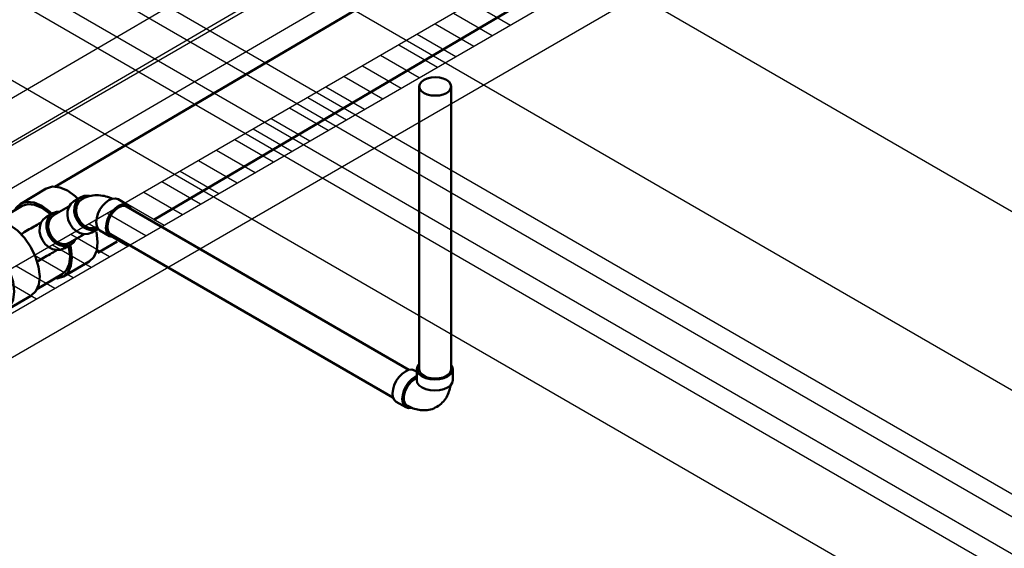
# Model space of a CAD drawing. Header units: inches. Extents: x 169 to 20644, y -1032 to 721.
# Tile 11 of 42: x 849 to 957, y 247 to 305. Entities that reach past the tile are written whole.
import ezdxf
from ezdxf import colors
from ezdxf.entities.mleader import LeaderData, LeaderLine
from ezdxf.math import Vec2, Vec3

# ---------------------------------------------------------------- set-up
doc = ezdxf.new("R2010")
doc.units = ezdxf.units.IN
doc.header["$LTSCALE"] = 0.5
doc.header["$MEASUREMENT"] = 0
for name, color, linetype in [('M-SECT-PATT', 8, 'Continuous'), ('P-PIPE', 3, 'Continuous'), ('P-SANR-FIXT', 6, 'Continuous'), ('S-ANNO-DIMS', 1, 'Continuous')]:
    doc.layers.add(name, color=color, linetype=linetype)
doc.styles.add('Annotative', font='romans.shx', dxfattribs={"width": 0.8, "height": 0.125})

# ---------------------------------------------------------------- blocks, each defined once
blk = doc.blocks.new('USM_H_Trench_Drain - USM_H_Trench_Drain-1077231-DRAINAGE ISOMETRIC')
at = {"layer": 'M-SECT-PATT'}
for p, q in [((898.65, 306.89), (902.9, 304.44)), ((896.65, 305.74), (900.9, 303.29)), ((894.65, 304.58), (898.9, 302.13)), ((892.65, 303.43), (896.9, 300.98)), ((890.65, 302.27), (894.9, 299.83)), ((888.65, 301.12), (892.9, 298.67)), ((886.65, 299.97), (890.9, 297.52)), ((884.65, 298.81), (888.9, 296.36)), ((882.65, 297.66), (886.9, 295.21)), ((880.65, 296.5), (884.9, 294.05)), ((878.65, 295.35), (882.9, 292.9)), ((876.65, 294.19), (880.9, 291.74)), ((874.65, 293.04), (878.9, 290.59)), ((872.65, 291.88), (876.9, 289.43)), ((870.65, 290.73), (874.9, 288.28)), ((868.65, 289.57), (872.9, 287.12)), ((866.65, 288.42), (870.9, 285.97)), ((864.65, 287.26), (868.9, 284.81)), ((862.65, 286.11), (866.9, 283.66)), ((860.65, 284.95), (864.9, 282.5)), ((858.65, 283.8), (862.9, 281.35)), ((856.65, 282.64), (860.9, 280.2)), ((854.65, 281.49), (858.9, 279.04)), ((852.65, 280.34), (856.9, 277.89)), ((850.65, 279.18), (854.9, 276.73)), ((848.65, 278.03), (852.9, 275.58)), ((846.65, 276.87), (850.9, 274.42))]:
    blk.add_line(p, q, dxfattribs=at)
at = {"layer": 'P-SANR-FIXT', "color": 1}
for p, q in [((1231.95, 499.32), (824.65, 264.17)), ((824.65, 259.27), (1231.95, 494.42)), ((828.9, 261.72), (1231.95, 494.42)), ((1231.95, 489.52), (828.9, 256.82))]:
    blk.add_line(p, q, dxfattribs=at)
blk = doc.blocks.new('Bend - PVC - Sch 40 - DWV_USACE - Standard-V19-DRAINAGE ISOMETRIC')
at = {"layer": 'P-PIPE', "color": 90, "lineweight": 50}
for p, q in [((892.6, 266.41), (892.36, 266.55)), ((892.62, 266.7), (892.62, 265.48)), ((896.58, 265.47), (896.58, 266.7)), ((890.38, 263.12), (891.44, 262.51))]:
    blk.add_line(p, q, dxfattribs=at)
for points in [[(892.83, 267.2, 0), (892.69, 267, 0), (892.62, 266.7, 0), (892.69, 266.41, 0), (892.88, 266.13, 0), (893.2, 265.9, 0), (893.61, 265.71, 0), (894.09, 265.6, 0), (894.6, 265.56, 0), (895.11, 265.6, 0), (895.59, 265.71, 0), (896, 265.89, 0)], [(896, 265.89, 0), (896.31, 266.13, 0), (896.51, 266.41, 0), (896.58, 266.7, 0), (896.51, 267, 0), (896.37, 267.19, 0)], [(890.38, 263.12, 0), (890.15, 263.33, 0), (890.01, 263.64, 0), (889.97, 264.03, 0), (890.02, 264.48, 0), (890.16, 264.95, 0), (890.38, 265.41, 0), (890.67, 265.83, 0), (891.01, 266.19, 0), (891.37, 266.45, 0)], [(891.37, 266.45, 0), (891.73, 266.61, 0), (892.07, 266.64, 0), (892.36, 266.55, 0)], [(892.6, 265.91, 0), (892.43, 265.84, 0)], [(892.43, 265.84, 0), (892.07, 265.58, 0), (891.73, 265.22, 0), (891.44, 264.8, 0), (891.22, 264.33, 0), (891.08, 263.86, 0), (891.03, 263.42, 0), (891.08, 263.03, 0), (891.21, 262.72, 0), (891.44, 262.51, 0), (891.73, 262.42, 0), (892.06, 262.45, 0), (892.07, 262.46, 0)], [(891.55, 262.71, 0), (891.36, 262.89, 0), (891.21, 263.27, 0), (891.21, 263.77, 0), (891.36, 264.32, 0), (891.63, 264.86, 0), (892.01, 265.32, 0), (892.58, 265.73, 0)], [(896, 264.67, 0), (895.59, 264.49, 0), (895.11, 264.37, 0), (894.6, 264.34, 0), (894.08, 264.37, 0), (893.61, 264.49, 0), (893.2, 264.67, 0), (892.88, 264.91, 0), (892.68, 265.18, 0), (892.62, 265.48, 0), (892.62, 265.48, 0)], [(894.83, 262.56, 0), (895, 262.66, 0), (895.15, 262.77, 0), (895.3, 262.89, 0), (895.43, 263.02, 0), (895.56, 263.16, 0), (895.68, 263.3, 0), (895.78, 263.45, 0), (895.88, 263.6, 0), (895.96, 263.76, 0), (896.04, 263.92, 0), (896.1, 264.08, 0), (896.16, 264.24, 0), (896.21, 264.4, 0), (896.25, 264.56, 0), (896.28, 264.72, 0), (896.31, 264.89, 0), (896.31, 264.9, 0)], [(896.58, 265.47, 0), (896.51, 265.18, 0), (896.31, 264.9, 0), (896, 264.67, 0)], [(894.83, 262.56, 0), (894.66, 262.47, 0), (894.49, 262.39, 0), (894.31, 262.32, 0), (894.13, 262.27, 0), (893.95, 262.23, 0), (893.76, 262.2, 0), (893.58, 262.18, 0), (893.4, 262.18, 0), (893.22, 262.18, 0), (893.05, 262.2, 0), (892.88, 262.22, 0), (892.71, 262.25, 0), (892.55, 262.29, 0), (892.39, 262.34, 0), (892.23, 262.39, 0), (892.08, 262.45, 0), (891.93, 262.51, 0), (891.78, 262.58, 0), (891.64, 262.66, 0), (891.55, 262.71, 0)]]:
    blk.add_polyline3d(points, dxfattribs=at)
blk = doc.blocks.new('Bend - PVC - Sch 40 - DWV_USACE - Standard-1114621-DRAINAGE ISOMETRIC')
at = {"layer": 'P-PIPE', "color": 90, "lineweight": 50}
for p, q in [((855.74, 285.54), (854.99, 285.11)), ((860.89, 284.72), (859.83, 285.33)), ((856.97, 281.68), (857.65, 282.08)), ((857.85, 281.9), (858.91, 281.29))]:
    blk.add_line(p, q, dxfattribs=at)
for points in [[(855.74, 285.54, 0), (855.41, 285.27, 0), (855.17, 284.91, 0), (855.04, 284.47, 0), (855.02, 283.98, 0), (855.12, 283.49, 0), (855.33, 283.02, 0), (855.63, 282.6, 0), (856.01, 282.27, 0), (856.44, 282.04, 0), (856.88, 281.94, 0), (857.32, 281.96, 0), (857.64, 282.08, 0)], [(855.85, 285.34, 0), (855.48, 285.01, 0), (855.26, 284.53, 0), (855.22, 283.96, 0), (855.36, 283.39, 0), (855.66, 282.86, 0), (856.09, 282.45, 0), (856.6, 282.21, 0), (857.13, 282.16, 0), (857.54, 282.29, 0)], [(856.69, 285.69, 0), (856.57, 285.71, 0), (856.13, 285.69, 0), (855.74, 285.54, 0)], [(855.85, 285.34, 0), (856.04, 285.44, 0), (856.24, 285.53, 0), (856.45, 285.61, 0), (856.66, 285.67, 0), (856.87, 285.72, 0), (857.08, 285.75, 0), (857.29, 285.77, 0), (857.49, 285.77, 0), (857.7, 285.77, 0), (857.91, 285.75, 0), (858.11, 285.72, 0), (858.31, 285.69, 0), (858.5, 285.64, 0), (858.69, 285.59, 0), (858.88, 285.52, 0), (859.07, 285.45, 0), (859.21, 285.39, 0)], [(858.84, 285.23, 0), (859.2, 285.39, 0), (859.54, 285.42, 0), (859.83, 285.33, 0)], [(856.97, 281.68, 0), (856.57, 281.53, 0), (856.13, 281.5, 0), (855.69, 281.61, 0), (855.26, 281.84, 0), (854.88, 282.17, 0), (854.58, 282.58, 0), (854.37, 283.06, 0), (854.27, 283.55, 0), (854.29, 284.03, 0), (854.42, 284.47, 0), (854.66, 284.84, 0), (854.99, 285.11, 0)], [(857.85, 281.9, 0), (857.63, 282.11, 0), (857.49, 282.42, 0), (857.44, 282.81, 0), (857.49, 283.25, 0), (857.63, 283.72, 0), (857.85, 284.19, 0), (858.14, 284.61, 0), (858.48, 284.97, 0), (858.84, 285.23, 0)], [(859.9, 284.62, 0), (859.54, 284.36, 0), (859.2, 284, 0), (858.91, 283.58, 0), (858.69, 283.11, 0), (858.55, 282.64, 0), (858.5, 282.2, 0), (858.55, 281.81, 0), (858.69, 281.5, 0), (858.91, 281.29, 0), (859.2, 281.2, 0), (859.51, 281.23, 0)], [(861.24, 284.23, 0), (861.11, 284.51, 0), (860.89, 284.72, 0), (860.6, 284.81, 0), (860.26, 284.77, 0), (859.9, 284.62, 0)]]:
    blk.add_polyline3d(points, dxfattribs=at)
blk = doc.blocks.new('Tee Reducing Sanitary - PVC - Sch 40 - DWV - Standard-1114630-DRAINAGE ISOMETRIC')
at = {"layer": 'P-PIPE', "color": 90, "lineweight": 50}
for p, q in [((851.96, 286.5), (849.15, 284.84)), ((849.3, 284.59), (846.54, 282.97)), ((852.69, 283.8), (851.94, 283.37)), ((845.61, 282.76), (842.8, 281.1)), ((853.92, 279.94), (854.67, 280.37)), ((853.85, 276.85), (856.66, 278.51)), ((850.92, 275.47), (853.7, 277.11)), ((847.5, 273.12), (850.32, 274.77))]:
    blk.add_line(p, q, dxfattribs=at)
for points in [[(851.96, 286.49, 0), (851.97, 286.5, 0), (852.65, 286.71, 0), (853.43, 286.63, 0), (854.28, 286.27, 0), (855.13, 285.65, 0), (855.44, 285.32, 0)], [(852.56, 283.73, 0), (852.31, 283.99, 0), (851.47, 284.61, 0), (850.62, 284.97, 0), (849.83, 285.05, 0), (849.16, 284.85, 0), (848.65, 284.37, 0), (848.55, 284.14, 0)], [(849.3, 284.58, 0), (849.31, 284.59, 0), (849.94, 284.79, 0), (850.67, 284.71, 0), (851.47, 284.37, 0), (852.26, 283.79, 0), (852.41, 283.64, 0)], [(851.54, 280.84, 0), (851.33, 281.31, 0), (851.22, 281.8, 0), (851.24, 282.28, 0), (851.37, 282.73, 0), (851.6, 283.09, 0), (851.93, 283.36, 0), (851.94, 283.37, 0)], [(853.49, 283.98, 0), (853.07, 283.95, 0), (852.68, 283.8, 0), (852.35, 283.53, 0), (852.12, 283.16, 0), (851.99, 282.72, 0), (851.97, 282.23, 0), (852.08, 281.74, 0), (852.29, 281.27, 0)], [(845.63, 282.77, 0), (846.3, 282.97, 0), (847.09, 282.89, 0), (847.93, 282.53, 0), (848.78, 281.91, 0), (849.57, 281.08, 0), (850.26, 280.09, 0)], [(851.35, 282.76, 0), (851.25, 282.71, 0), (851.1, 282.62, 0), (850.94, 282.52, 0), (850.77, 282.43, 0), (850.61, 282.33, 0), (850.43, 282.23, 0), (850.26, 282.13, 0), (850.08, 282.03, 0), (849.9, 281.92, 0), (849.71, 281.81, 0), (849.52, 281.7, 0), (849.33, 281.59, 0), (849.18, 281.5, 0)], [(847.44, 278.43, 0), (846.76, 279.42, 0), (845.97, 280.26, 0), (845.12, 280.87, 0), (844.27, 281.24, 0), (843.48, 281.32, 0), (842.81, 281.11, 0), (842.3, 280.63, 0), (842.16, 280.33, 0)], [(852.29, 281.27, 0), (852.59, 280.85, 0), (852.97, 280.52, 0), (853.4, 280.3, 0), (853.85, 280.2, 0), (854.28, 280.23, 0), (854.68, 280.38, 0), (854.98, 280.63, 0)], [(857.46, 281.75, 0), (857.59, 280.61, 0), (857.49, 279.7, 0), (857.17, 278.98, 0), (856.65, 278.5, 0)], [(850.26, 280.09, 0), (850.79, 279.01, 0), (851.12, 277.91, 0), (851.24, 276.87, 0), (851.14, 275.96, 0), (850.82, 275.24, 0), (850.31, 274.77, 0)], [(853.93, 279.95, 0), (853.53, 279.79, 0), (853.1, 279.77, 0), (852.65, 279.87, 0), (852.22, 280.09, 0), (851.84, 280.42, 0), (851.54, 280.84, 0)], [(852.95, 276.66, 0), (853.17, 276.64, 0), (853.84, 276.85, 0), (854.35, 277.32, 0), (854.67, 278.04, 0), (854.77, 278.95, 0), (854.65, 279.99, 0), (854.58, 280.23, 0)], [(854.4, 280.22, 0), (854.45, 280.05, 0), (854.57, 279.07, 0), (854.47, 278.22, 0), (854.17, 277.55, 0), (853.69, 277.1, 0)], [(853.1, 279.73, 0), (853.01, 279.68, 0), (852.85, 279.59, 0), (852.7, 279.5, 0), (852.53, 279.4, 0), (852.37, 279.31, 0), (852.2, 279.21, 0), (852.02, 279.11, 0), (851.84, 279, 0), (851.66, 278.89, 0), (851.47, 278.79, 0), (851.29, 278.68, 0), (851.1, 278.57, 0), (850.95, 278.48, 0)], [(845.99, 273, 0), (846.03, 272.98, 0), (846.82, 272.9, 0), (847.49, 273.11, 0), (848, 273.59, 0), (848.32, 274.31, 0), (848.43, 275.22, 0), (848.31, 276.26, 0), (847.97, 277.35, 0), (847.44, 278.43, 0)]]:
    blk.add_polyline3d(points, dxfattribs=at)
blk.add_arc((854.74, 280.88), 0.347, 315.2708, 354.7506, dxfattribs=at)
blk = doc.blocks.new('Mechanical_Box_H_rvt-1-DRAINAGE ISOMETRIC')
at = {"layer": 'P-PIPE', "color": 90, "lineweight": 50}
for p, q in [((937.51, 336.5), (852.9, 286.68)), ((863.76, 283.06), (941.89, 329.06)), ((892.9, 297.7), (892.9, 266.67)), ((896.4, 266.67), (896.4, 297.7)), ((854.35, 284.48), (852.82, 283.61)), ((891.77, 266.63), (860.77, 284.52)), ((854.54, 280.57), (856.09, 281.45)), ((859.02, 281.49), (890, 263.6)), ((857.62, 279.45), (859.75, 280.7))]:
    blk.add_line(p, q, dxfattribs=at)
for points in [[(893.42, 298.41, 0), (893.14, 298.2, 0), (892.96, 297.96, 0), (892.9, 297.7, 0), (892.96, 297.43, 0), (893.14, 297.19, 0), (893.42, 296.98, 0)], [(895.89, 298.41, 0), (895.53, 298.57, 0), (895.11, 298.67, 0), (894.65, 298.71, 0), (894.2, 298.67, 0), (893.78, 298.57, 0), (893.42, 298.41, 0)], [(895.89, 296.98, 0), (896.17, 297.19, 0), (896.34, 297.43, 0), (896.4, 297.7, 0), (896.34, 297.96, 0), (896.17, 298.2, 0), (895.89, 298.41, 0)], [(893.42, 296.98, 0), (893.78, 296.82, 0), (894.2, 296.72, 0), (894.65, 296.69, 0), (895.11, 296.72, 0), (895.53, 296.82, 0), (895.89, 296.98, 0)], [(858.66, 282.29, 0), (858.7, 282.68, 0), (858.83, 283.1, 0), (859.02, 283.51, 0), (859.28, 283.88, 0), (859.58, 284.2, 0), (859.9, 284.43, 0)], [(859.9, 284.43, 0), (860.22, 284.57, 0), (860.52, 284.6, 0), (860.77, 284.52, 0)], [(852.44, 281.37, 0), (852.26, 281.79, 0), (852.17, 282.23, 0), (852.19, 282.66, 0), (852.31, 283.05, 0), (852.52, 283.37, 0), (852.81, 283.61, 0)], [(859.02, 281.49, 0), (858.83, 281.67, 0), (858.7, 281.94, 0), (858.66, 282.29, 0)], [(854.55, 280.57, 0), (854.2, 280.44, 0), (853.81, 280.42, 0), (853.42, 280.51, 0), (853.04, 280.71, 0), (852.71, 281.01, 0), (852.44, 281.37, 0)], [(893.42, 265.95, 0), (893.14, 266.16, 0), (892.96, 266.41, 0), (892.9, 266.67, 0)], [(895.89, 265.95, 0), (895.53, 265.79, 0), (895.11, 265.69, 0), (894.65, 265.66, 0), (894.2, 265.69, 0), (893.78, 265.79, 0), (893.42, 265.95, 0)], [(896.4, 266.67, 0), (896.34, 266.41, 0), (896.17, 266.16, 0), (895.89, 265.95, 0)]]:
    blk.add_polyline3d(points, dxfattribs=at)
for name in ['Tee Reducing Sanitary - PVC - Sch 40 - DWV - Standard-1114630-DRAINAGE ISOMETRIC', 'Bend - PVC - Sch 40 - DWV_USACE - Standard-1114621-DRAINAGE ISOMETRIC', 'Bend - PVC - Sch 40 - DWV_USACE - Standard-V19-DRAINAGE ISOMETRIC']:
    blk.add_blockref(name, (0, 0), dxfattribs=at)
at = {"layer": 'P-SANR-FIXT', "color": 1, "lineweight": 50}
blk.add_blockref('USM_H_Trench_Drain - USM_H_Trench_Drain-1077231-DRAINAGE ISOMETRIC', (0, 0), dxfattribs=at)

msp = doc.modelspace()

# ---------------------------------------------------------------- linework, layer by layer
at = {"layer": 'M-SECT-PATT', "lineweight": -3}
for p, q in [((782.26, 253.17), (1231.98, 515.41)), ((1223.5, 515.26), (799.23, 267.86)), ((807.72, 262.96), (1231.98, 510.36)), ((765.29, 375.64), (985.91, 248.27)), ((807.72, 370.74), (1028.33, 243.37)), ((990.15, 234.39), (765.29, 364.21)), ((763.17, 362.99), (988.03, 233.16)), ((765.29, 357.68), (985.91, 230.3)), ((763.17, 356.45), (983.79, 229.08)), ((943.48, 346.25), (714.38, 213.97)), ((765.29, 346.25), (985.91, 218.87))]:
    msp.add_line(p, q, dxfattribs=at)

# ---------------------------------------------------------------- block references
at = {"layer": 'P-PIPE', "lineweight": -3}
msp.add_blockref('Mechanical_Box_H_rvt-1-DRAINAGE ISOMETRIC', (0, 0), dxfattribs=at)

# ---------------------------------------------------------------- leaders
at = {"layer": 'S-ANNO-DIMS', "lineweight": -3}
ml = msp.add_multileader_mtext('Standard', dxfattribs=at)
ml.set_content('3" %%C DRAIN\\PIN MECHANICAL ROOM', color=2, style='Annotative')
ml.set_leader_properties()
ml.build(insert=Vec2(0, 0))
ml.multileader.update_dxf_attribs({"text_right_attachment_type": 3, "dogleg_length": 0.125, "arrow_head_size": 17.28, "scale": 96})
ctx = ml.context
ctx.base_point, ctx.scale, ctx.char_height, ctx.arrow_head_size, ctx.landing_gap_size, ctx.plane_origin = Vec3(319.83, 248.32), 96, 12, 17.28, 8.64, Vec3(362.29, 213.54)
ctx.right_attachment = 3
notes = []
notes.append((ctx, [(1, (1, 1, 0), (505.91, 226.03), (-1, 0), 12, [(0, [(756.54, 347.98)], 0, [])])]))
ctx.mtext.insert, ctx.mtext.width, ctx.mtext.flow_direction = Vec3(328.47, 254.32), 183.1805, 5
for ctx, leaders in notes:
    for number, flags, end, landing, length, lines in leaders:
        leader = LeaderData()
        leader.index, (leader.has_last_leader_line, leader.has_dogleg_vector, leader.attachment_direction) = number, flags
        leader.last_leader_point, leader.dogleg_vector, leader.dogleg_length = Vec3(end), Vec3(landing), length
        for number, points, colour, breaks in lines:
            line = LeaderLine()
            line.index, line.vertices, line.color, line.breaks = number, Vec3.list(points), colors.encode_raw_color(colour), breaks
            leader.lines.append(line)
        ctx.leaders.append(leader)

doc.saveas('drawing.dxf')
